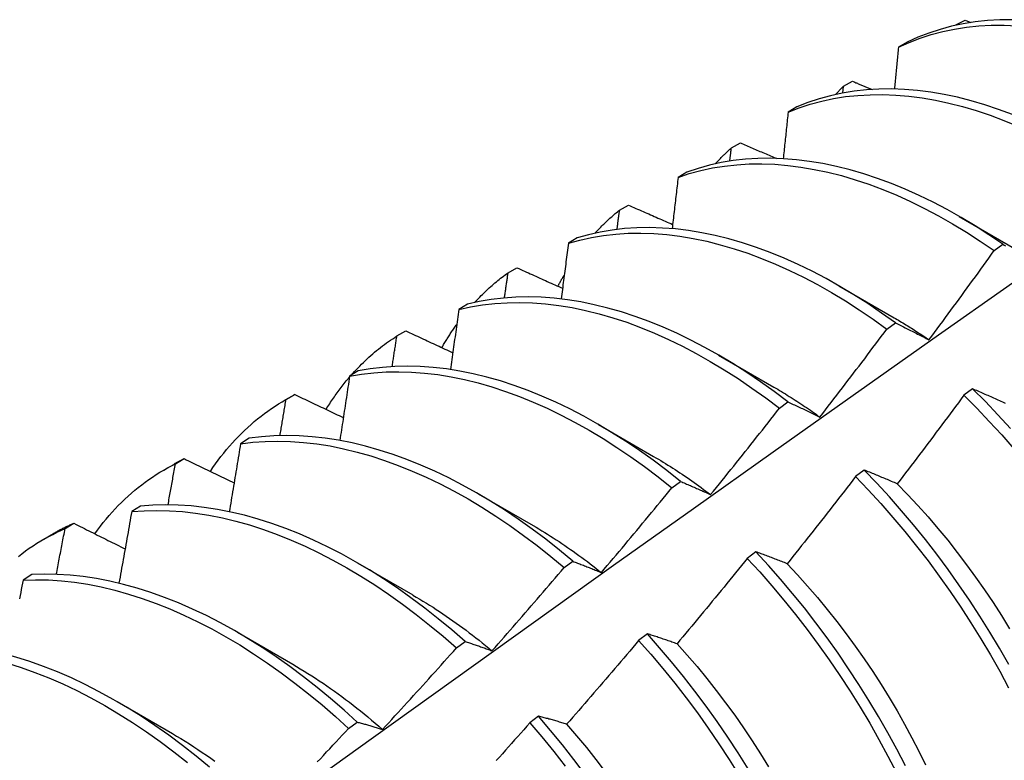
# Model space of a CAD drawing. Header units: inches. Extents: x 23 to 668, y 73 to 306.
# Tile 113 of 149: x 616.97 to 617.255, y 260.961 to 261.175. Entities that reach past the tile are written whole.
import ezdxf

# ---------------------------------------------------------------- set-up
doc = ezdxf.new("R2010")
doc.units = ezdxf.units.IN
doc.header["$MEASUREMENT"] = 0
doc.layers.add('Visible Edges(ANSI)', color=7, linetype='Continuous', lineweight=25)

msp = doc.modelspace()

# ---------------------------------------------------------------- linework, layer by layer
at = {"layer": 'Visible Edges(ANSI)'}
for p, q in [((617.24079, 261.17306), (617.24086, 261.17314)), ((617.24086, 261.17314), (617.24347, 261.17455)), ((617.24086, 261.17308), (617.24086, 261.17314)), ((617.24347, 261.17455), (617.24517, 261.17387)), ((617.22677, 261.16817), (617.22421, 261.16668)), ((617.20811, 261.15345), (617.20833, 261.15544)), ((617.20833, 261.15544), (617.21093, 261.15686)), ((617.19485, 261.14946), (617.1923, 261.14795)), ((617.17589, 261.1376), (617.17848, 261.13903)), ((617.16302, 261.1306), (617.16048, 261.12908)), ((617.14354, 261.11961), (617.14613, 261.12106)), ((617.2418, 261.11778), (617.25776, 261.10854)), ((617.13126, 261.11159), (617.12872, 261.11006)), ((617.2519, 261.10792), (617.25439, 261.10973)), ((617.11129, 261.10149), (617.11386, 261.10295)), ((617.207, 261.09774), (617.22296, 261.0885)), ((617.09958, 261.09242), (617.09704, 261.09088)), ((617.22085, 261.08518), (617.22333, 261.087)), ((617.07912, 261.08323), (617.08169, 261.08469)), ((617.1722, 261.0777), (617.18816, 261.06846)), ((617.06796, 261.07311), (617.06543, 261.07156)), ((617.24564, 261.06796), (617.24314, 261.06608)), ((617.04656, 261.06454), (617.04935, 261.06615)), ((617.04704, 261.06482), (617.0496, 261.06629)), ((617.0496, 261.06629), (617.04935, 261.06615)), ((617.18977, 261.06231), (617.19225, 261.06415)), ((617.1374, 261.05766), (617.15336, 261.04842)), ((617.0364, 261.05364), (617.03388, 261.05208)), ((617.01505, 261.04626), (617.0176, 261.04775)), ((617.01176, 261.0445), (617.01455, 261.04611)), ((617.21434, 261.04443), (617.21183, 261.04255)), ((617.15866, 261.03933), (617.16115, 261.04118)), ((617.1026, 261.03762), (617.11857, 261.02838)), ((617.00491, 261.03402), (617.0024, 261.03245)), ((616.98313, 261.02756), (616.98568, 261.02906)), ((616.97697, 261.02447), (616.97975, 261.02607)), ((617.18298, 261.02081), (617.18047, 261.01892)), ((617.12752, 261.01624), (617.13001, 261.01809)), ((617.0678, 261.01758), (617.08377, 261.00835)), ((616.97348, 261.01425), (616.97097, 261.01266)), ((617.03301, 260.99754), (617.04897, 260.98831)), ((617.15158, 260.9971), (617.14906, 260.9952)), ((617.09635, 260.99303), (617.09884, 260.99489)), ((616.99821, 260.9775), (617.01417, 260.96827)), ((617.12012, 260.97329), (617.1176, 260.97139)), ((617.06514, 260.96971), (617.06764, 260.97158))]:
    msp.add_line(p, q, dxfattribs=at)
at = {"layer": 'Visible Edges(ANSI)', "flags": 128}
for points in [[(617.25725, 261.17467), (617.25359, 261.17464), (617.24998, 261.17443), (617.24644, 261.17405), (617.24297, 261.1735), (617.23957, 261.17278), (617.23624, 261.17188), (617.233, 261.17081), (617.22984, 261.16958), (617.22677, 261.16817)], [(617.22421, 261.16668), (617.22729, 261.16807), (617.23045, 261.1693), (617.2337, 261.17035), (617.23703, 261.17124), (617.24044, 261.17195), (617.24392, 261.17248), (617.24747, 261.17285), (617.25108, 261.17304), (617.25475, 261.17306), (617.25847, 261.1729)], [(617.22421, 261.16668), (617.22416, 261.16618), (617.22411, 261.16567), (617.22407, 261.16517), (617.22402, 261.16467), (617.22397, 261.16417), (617.22392, 261.16367), (617.22388, 261.16317), (617.22383, 261.16266), (617.22378, 261.16216), (617.22373, 261.16166), (617.22369, 261.16116), (617.22364, 261.16065), (617.22359, 261.16015), (617.22354, 261.15965), (617.22349, 261.15915), (617.22344, 261.15864), (617.2234, 261.15814), (617.22335, 261.15764), (617.2233, 261.15713), (617.22325, 261.15663), (617.2232, 261.15613), (617.22315, 261.15562), (617.2231, 261.15512), (617.22305, 261.15461)], [(617.25719, 261.14725), (617.25319, 261.14875), (617.2492, 261.15008), (617.24524, 261.15124), (617.2413, 261.15223), (617.2374, 261.15306), (617.23354, 261.15371), (617.22972, 261.15419), (617.22595, 261.1545), (617.22223, 261.15463), (617.21857, 261.15459), (617.21497, 261.15437), (617.21143, 261.15399), (617.20796, 261.15342), (617.20457, 261.15269), (617.20125, 261.15178), (617.19801, 261.15071), (617.19485, 261.14946)], [(617.20599, 261.15302), (617.20608, 261.15312), (617.20618, 261.15323), (617.20627, 261.15333), (617.20637, 261.15343), (617.20647, 261.15354), (617.20656, 261.15364), (617.20666, 261.15374), (617.20676, 261.15384), (617.20685, 261.15394), (617.20695, 261.15405), (617.20705, 261.15415), (617.20714, 261.15425), (617.20724, 261.15435), (617.20734, 261.15445), (617.20744, 261.15455), (617.20754, 261.15465), (617.20763, 261.15475), (617.20773, 261.15485), (617.20783, 261.15495), (617.20793, 261.15505), (617.20803, 261.15514), (617.20813, 261.15524), (617.20823, 261.15534), (617.20833, 261.15544)], [(617.21093, 261.15686), (617.21116, 261.15676), (617.2114, 261.15666), (617.21164, 261.15656), (617.21188, 261.15646), (617.21212, 261.15637), (617.21235, 261.15627), (617.21259, 261.15617), (617.21283, 261.15607), (617.21307, 261.15597), (617.2133, 261.15587), (617.21354, 261.15578), (617.21378, 261.15568), (617.21402, 261.15558), (617.21426, 261.15548), (617.21449, 261.15538), (617.21473, 261.15528), (617.21497, 261.15518), (617.21521, 261.15509), (617.21545, 261.15499), (617.21569, 261.15489), (617.21592, 261.15479), (617.21616, 261.15469), (617.2164, 261.15459), (617.21664, 261.1545)], [(617.1923, 261.14795), (617.19547, 261.14919), (617.19871, 261.15025), (617.20204, 261.15115), (617.20544, 261.15187), (617.20891, 261.15242), (617.21246, 261.15279), (617.21606, 261.15299), (617.21973, 261.15302), (617.22345, 261.15288), (617.22723, 261.15256), (617.23105, 261.15206), (617.23491, 261.1514), (617.23881, 261.15056), (617.24275, 261.14955), (617.24671, 261.14838), (617.2507, 261.14704), (617.25471, 261.14553), (617.25874, 261.14386)], [(617.1923, 261.14795), (617.19225, 261.14739), (617.19219, 261.14683), (617.19213, 261.14627), (617.19207, 261.14571), (617.19201, 261.14515), (617.19195, 261.14459), (617.19189, 261.14403), (617.19183, 261.14347), (617.19177, 261.14291), (617.19171, 261.14235), (617.19165, 261.14178), (617.19159, 261.14122), (617.19153, 261.14066), (617.19147, 261.1401), (617.19141, 261.13954), (617.19135, 261.13897), (617.19129, 261.13841), (617.19123, 261.13785), (617.19117, 261.13729), (617.19111, 261.13672), (617.19105, 261.13616), (617.19099, 261.1356), (617.19093, 261.13504), (617.19087, 261.13447)], [(617.17119, 261.13298), (617.17138, 261.13318), (617.17157, 261.13339), (617.17175, 261.13359), (617.17194, 261.13379), (617.17214, 261.13399), (617.17233, 261.13419), (617.17252, 261.13439), (617.17271, 261.13458), (617.1729, 261.13478), (617.1731, 261.13497), (617.17329, 261.13517), (617.17349, 261.13536), (617.17368, 261.13555), (617.17388, 261.13574), (617.17408, 261.13593), (617.17428, 261.13612), (617.17448, 261.13631), (617.17468, 261.13649), (617.17488, 261.13668), (617.17508, 261.13687), (617.17528, 261.13705), (617.17548, 261.13723), (617.17568, 261.13741), (617.17589, 261.1376)], [(617.17543, 261.13377), (617.17544, 261.13393), (617.17546, 261.13409), (617.17548, 261.13425), (617.1755, 261.13441), (617.17552, 261.13457), (617.17554, 261.13473), (617.17556, 261.13489), (617.17558, 261.13505), (617.1756, 261.13521), (617.17562, 261.13537), (617.17564, 261.13553), (617.17566, 261.13568), (617.17568, 261.13584), (617.1757, 261.136), (617.17571, 261.13616), (617.17573, 261.13632), (617.17575, 261.13648), (617.17577, 261.13664), (617.17579, 261.1368), (617.17581, 261.13696), (617.17583, 261.13712), (617.17585, 261.13728), (617.17587, 261.13744), (617.17589, 261.1376)], [(617.17848, 261.13903), (617.17892, 261.13884), (617.17935, 261.13865), (617.17979, 261.13847), (617.18022, 261.13828), (617.18066, 261.13809), (617.1811, 261.13791), (617.18154, 261.13772), (617.18197, 261.13753), (617.18241, 261.13735), (617.18285, 261.13716), (617.18328, 261.13698), (617.18372, 261.13679), (617.18416, 261.1366), (617.1846, 261.13642), (617.18503, 261.13623), (617.18547, 261.13604), (617.18591, 261.13586), (617.18635, 261.13567), (617.18679, 261.13549), (617.18722, 261.1353), (617.18766, 261.13511), (617.1881, 261.13493), (617.18854, 261.13474), (617.18898, 261.13456)], [(617.16048, 261.12908), (617.16372, 261.13016), (617.16704, 261.13106), (617.17044, 261.13179), (617.17391, 261.13235), (617.17744, 261.13274), (617.18105, 261.13295), (617.18471, 261.13299), (617.18843, 261.13285), (617.1922, 261.13254), (617.19602, 261.13206), (617.19988, 261.1314), (617.20378, 261.13058), (617.20772, 261.12958), (617.21168, 261.12841), (617.21567, 261.12708), (617.21968, 261.12558), (617.2237, 261.12392), (617.22773, 261.1221), (617.23177, 261.12012), (617.23582, 261.11798), (617.23985, 261.11568), (617.24389, 261.11324), (617.2479, 261.11065), (617.2519, 261.10792)], [(617.25439, 261.10973), (617.25038, 261.11245), (617.24637, 261.11503), (617.24234, 261.11747), (617.2383, 261.11975), (617.23425, 261.12187), (617.23021, 261.12384), (617.22618, 261.12565), (617.22216, 261.1273), (617.21815, 261.12879), (617.21416, 261.13011), (617.2102, 261.13126), (617.20627, 261.13225), (617.20237, 261.13306), (617.19852, 261.1337), (617.1947, 261.13417), (617.19093, 261.13447), (617.18722, 261.13459), (617.18356, 261.13454), (617.17996, 261.13432), (617.17643, 261.13392), (617.17296, 261.13335), (617.16957, 261.1326), (617.16626, 261.13169), (617.16302, 261.1306)], [(617.16048, 261.12908), (617.16041, 261.12847), (617.16034, 261.12785), (617.16026, 261.12723), (617.16019, 261.12661), (617.16012, 261.126), (617.16005, 261.12538), (617.15998, 261.12476), (617.1599, 261.12414), (617.15983, 261.12353), (617.15976, 261.12291), (617.15969, 261.12229), (617.15961, 261.12167), (617.15954, 261.12105), (617.15947, 261.12044), (617.1594, 261.11982), (617.15932, 261.1192), (617.15925, 261.11858), (617.15918, 261.11796), (617.1591, 261.11734), (617.15903, 261.11672), (617.15895, 261.1161), (617.15888, 261.11548), (617.15881, 261.11486), (617.15873, 261.11424)], [(617.14613, 261.12106), (617.14665, 261.12082), (617.14718, 261.12059), (617.14771, 261.12036), (617.14824, 261.12012), (617.14877, 261.11989), (617.14931, 261.11966), (617.14984, 261.11942), (617.15037, 261.11919), (617.1509, 261.11896), (617.15143, 261.11872), (617.15196, 261.11849), (617.15249, 261.11826), (617.15302, 261.11803), (617.15355, 261.11779), (617.15409, 261.11756), (617.15462, 261.11733), (617.15515, 261.11709), (617.15568, 261.11686), (617.15621, 261.11663), (617.15675, 261.1164), (617.15728, 261.11616), (617.15781, 261.11593), (617.15835, 261.1157), (617.15888, 261.11547)], [(617.13639, 261.11294), (617.13667, 261.11325), (617.13695, 261.11355), (617.13724, 261.11385), (617.13752, 261.11414), (617.13781, 261.11444), (617.1381, 261.11473), (617.13839, 261.11502), (617.13868, 261.11531), (617.13897, 261.11559), (617.13926, 261.11588), (617.13956, 261.11616), (617.13986, 261.11644), (617.14016, 261.11671), (617.14046, 261.11699), (617.14076, 261.11726), (617.14106, 261.11753), (617.14137, 261.1178), (617.14167, 261.11807), (617.14198, 261.11833), (617.14229, 261.11859), (617.1426, 261.11885), (617.14291, 261.11911), (617.14323, 261.11936), (617.14354, 261.11961)], [(617.14281, 261.11403), (617.14284, 261.11427), (617.14287, 261.1145), (617.1429, 261.11473), (617.14293, 261.11496), (617.14296, 261.1152), (617.14299, 261.11543), (617.14302, 261.11566), (617.14305, 261.11589), (617.14308, 261.11613), (617.14311, 261.11636), (617.14314, 261.11659), (617.14318, 261.11682), (617.14321, 261.11706), (617.14324, 261.11729), (617.14327, 261.11752), (617.1433, 261.11775), (617.14333, 261.11799), (617.14336, 261.11822), (617.14339, 261.11845), (617.14342, 261.11868), (617.14345, 261.11892), (617.14348, 261.11915), (617.14351, 261.11938), (617.14354, 261.11961)], [(617.12872, 261.11006), (617.13204, 261.11097), (617.13543, 261.11172), (617.1389, 261.11228), (617.14243, 261.11268), (617.14603, 261.1129), (617.14969, 261.11295), (617.15341, 261.11282), (617.15718, 261.11252), (617.16099, 261.11205), (617.16485, 261.11141), (617.16875, 261.11059), (617.17268, 261.1096), (617.17665, 261.10845), (617.18063, 261.10713), (617.18464, 261.10564), (617.18866, 261.10398), (617.1927, 261.10217), (617.19674, 261.1002), (617.20078, 261.09807), (617.20482, 261.09579), (617.20885, 261.09335), (617.21287, 261.09077), (617.21687, 261.08804), (617.22085, 261.08518)], [(617.22333, 261.087), (617.21935, 261.08986), (617.21535, 261.09257), (617.21133, 261.09514), (617.2073, 261.09757), (617.20326, 261.09984), (617.19922, 261.10196), (617.19518, 261.10392), (617.19114, 261.10572), (617.18712, 261.10736), (617.18312, 261.10883), (617.17913, 261.11014), (617.17517, 261.11129), (617.17124, 261.11226), (617.16735, 261.11306), (617.16349, 261.1137), (617.15968, 261.11416), (617.15591, 261.11444), (617.1522, 261.11456), (617.14854, 261.11449), (617.14495, 261.11426), (617.14142, 261.11385), (617.13796, 261.11327), (617.13457, 261.11251), (617.13126, 261.11159)], [(617.12872, 261.11006), (617.12864, 261.10939), (617.12856, 261.10872), (617.12847, 261.10805), (617.12838, 261.10738), (617.1283, 261.1067), (617.12821, 261.10603), (617.12813, 261.10536), (617.12804, 261.10469), (617.12796, 261.10402), (617.12787, 261.10335), (617.12778, 261.10267), (617.1277, 261.102), (617.12761, 261.10133), (617.12752, 261.10066), (617.12743, 261.09998), (617.12735, 261.09931), (617.12726, 261.09864), (617.12717, 261.09797), (617.12708, 261.09729), (617.127, 261.09662), (617.12691, 261.09595), (617.12682, 261.09527), (617.12673, 261.0946), (617.12664, 261.09392)], [(617.25439, 261.10973), (617.2548, 261.10951), (617.25522, 261.1093)], [(617.23305, 261.0821), (617.23385, 261.08317), (617.23464, 261.08424), (617.23544, 261.08531), (617.23623, 261.08638), (617.23702, 261.08745), (617.23781, 261.08852), (617.2386, 261.08959), (617.23939, 261.09066), (617.24018, 261.09174), (617.24097, 261.09281), (617.24175, 261.09389), (617.24254, 261.09496), (617.24332, 261.09604), (617.24411, 261.09711), (617.24489, 261.09819), (617.24567, 261.09927), (617.24646, 261.10035), (617.24724, 261.10143), (617.24802, 261.10251), (617.2488, 261.10359), (617.24957, 261.10467), (617.25035, 261.10575), (617.25113, 261.10683), (617.2519, 261.10792)], [(617.10159, 261.0929), (617.10197, 261.09331), (617.10234, 261.0937), (617.10272, 261.0941), (617.1031, 261.09449), (617.10348, 261.09488), (617.10387, 261.09526), (617.10426, 261.09564), (617.10465, 261.09602), (617.10505, 261.09639), (617.10545, 261.09676), (617.10585, 261.09712), (617.10625, 261.09748), (617.10665, 261.09784), (617.10706, 261.09819), (617.10747, 261.09854), (617.10789, 261.09888), (617.1083, 261.09922), (617.10872, 261.09956), (617.10914, 261.09989), (617.10957, 261.10022), (617.10999, 261.10054), (617.11042, 261.10086), (617.11085, 261.10118), (617.11129, 261.10149)], [(617.11025, 261.09423), (617.11029, 261.09453), (617.11034, 261.09483), (617.11038, 261.09514), (617.11042, 261.09544), (617.11047, 261.09574), (617.11051, 261.09605), (617.11055, 261.09635), (617.1106, 261.09665), (617.11064, 261.09695), (617.11068, 261.09726), (617.11073, 261.09756), (617.11077, 261.09786), (617.11081, 261.09816), (617.11086, 261.09847), (617.1109, 261.09877), (617.11094, 261.09907), (617.11099, 261.09937), (617.11103, 261.09968), (617.11107, 261.09998), (617.11112, 261.10028), (617.11116, 261.10058), (617.1112, 261.10089), (617.11124, 261.10119), (617.11129, 261.10149)], [(617.11386, 261.10295), (617.11441, 261.1027), (617.11496, 261.10245), (617.11551, 261.1022), (617.11605, 261.10195), (617.1166, 261.10171), (617.11715, 261.10146), (617.1177, 261.10121), (617.11825, 261.10096), (617.1188, 261.10071), (617.11934, 261.10047), (617.11989, 261.10022), (617.12044, 261.09997), (617.12099, 261.09972), (617.12154, 261.09948), (617.12209, 261.09923), (617.12264, 261.09898), (617.12319, 261.09873), (617.12374, 261.09848), (617.12429, 261.09824), (617.12484, 261.09799), (617.12539, 261.09774), (617.12594, 261.0975), (617.1265, 261.09725), (617.12705, 261.097)], [(617.12571, 261.0976), (617.12578, 261.09774), (617.12585, 261.09789), (617.12593, 261.09803), (617.126, 261.09817), (617.12608, 261.09831), (617.12616, 261.09845), (617.12623, 261.09859), (617.12631, 261.09873), (617.12638, 261.09887), (617.12646, 261.09901), (617.12654, 261.09915), (617.12662, 261.09929), (617.12669, 261.09943), (617.12677, 261.09956), (617.12685, 261.0997), (617.12693, 261.09984), (617.127, 261.09998), (617.12708, 261.10012), (617.12716, 261.10025), (617.12724, 261.10039), (617.12732, 261.10053), (617.1274, 261.10066), (617.12748, 261.1008), (617.12756, 261.10094)], [(616.81612, 260.78166), (616.83954, 260.79873), (616.86293, 260.81577), (616.8863, 260.83277), (616.90963, 260.84973), (616.93294, 260.86665), (616.95623, 260.88352), (616.97949, 260.90036), (617.00273, 260.91715), (617.02594, 260.9339), (617.04914, 260.9506), (617.07232, 260.96725), (617.09548, 260.98385), (617.11863, 261.00041), (617.14176, 261.01691), (617.16488, 261.03336), (617.18798, 261.04975), (617.21108, 261.0661), (617.23416, 261.08238), (617.25724, 261.09861)], [(617.09704, 261.09088), (617.10043, 261.09164), (617.10389, 261.09222), (617.10742, 261.09262), (617.11102, 261.09285), (617.11468, 261.09291), (617.11839, 261.0928), (617.12215, 261.09251), (617.12597, 261.09205), (617.12982, 261.09141), (617.13372, 261.0906), (617.13765, 261.08963), (617.14161, 261.08848), (617.1456, 261.08717), (617.1496, 261.08569), (617.15362, 261.08405), (617.15766, 261.08224), (617.1617, 261.08028), (617.16574, 261.07816), (617.16978, 261.07589), (617.17381, 261.07346), (617.17783, 261.07089), (617.18183, 261.06817), (617.18581, 261.06531), (617.18977, 261.06231)], [(617.19225, 261.06415), (617.1883, 261.06713), (617.18432, 261.06998), (617.18031, 261.07269), (617.17629, 261.07525), (617.17226, 261.07767), (617.16822, 261.07993), (617.16418, 261.08204), (617.16014, 261.08399), (617.15611, 261.08578), (617.15208, 261.08741), (617.14808, 261.08888), (617.1441, 261.09018), (617.14014, 261.09131), (617.13621, 261.09227), (617.13232, 261.09307), (617.12846, 261.09369), (617.12465, 261.09414), (617.12089, 261.09441), (617.11718, 261.09452), (617.11353, 261.09445), (617.10994, 261.0942), (617.10641, 261.09378), (617.10296, 261.09319), (617.09958, 261.09242)], [(617.09704, 261.09088), (617.09694, 261.09016), (617.09684, 261.08944), (617.09674, 261.08872), (617.09664, 261.088), (617.09654, 261.08727), (617.09644, 261.08655), (617.09634, 261.08583), (617.09624, 261.0851), (617.09614, 261.08438), (617.09604, 261.08366), (617.09594, 261.08293), (617.09583, 261.08221), (617.09573, 261.08149), (617.09563, 261.08076), (617.09553, 261.08004), (617.09543, 261.07931), (617.09532, 261.07859), (617.09522, 261.07786), (617.09512, 261.07714), (617.09501, 261.07642), (617.09491, 261.07569), (617.09481, 261.07497), (617.0947, 261.07424), (617.0946, 261.07351)], [(617.09215, 261.07984), (617.09232, 261.08013), (617.09248, 261.08043), (617.09265, 261.08072), (617.09282, 261.08101), (617.093, 261.0813), (617.09317, 261.08158), (617.09334, 261.08187), (617.09352, 261.08216), (617.09369, 261.08244), (617.09387, 261.08272), (617.09405, 261.08301), (617.09422, 261.08329), (617.0944, 261.08357), (617.09458, 261.08385), (617.09477, 261.08412), (617.09495, 261.0844), (617.09513, 261.08467), (617.09532, 261.08495), (617.0955, 261.08522), (617.09569, 261.08549), (617.09588, 261.08576), (617.09606, 261.08603), (617.09625, 261.0863), (617.09644, 261.08656)], [(617.22296, 261.08851), (617.22339, 261.08826), (617.22381, 261.08802), (617.22423, 261.08777), (617.22465, 261.08752), (617.22507, 261.08726), (617.22549, 261.08701), (617.22592, 261.08675), (617.22634, 261.08649), (617.22676, 261.08623), (617.22718, 261.08597), (617.2276, 261.0857), (617.22802, 261.08544), (617.22844, 261.08517), (617.22886, 261.0849), (617.22928, 261.08463), (617.2297, 261.08435), (617.23012, 261.08408), (617.23054, 261.0838), (617.23096, 261.08352), (617.23138, 261.08324), (617.2318, 261.08296), (617.23222, 261.08268), (617.23264, 261.08239), (617.23305, 261.0821)], [(617.22333, 261.087), (617.22373, 261.0868), (617.22413, 261.08661), (617.22452, 261.08641), (617.22492, 261.08622), (617.22532, 261.08602), (617.22572, 261.08582), (617.22612, 261.08562), (617.22652, 261.08542), (617.22693, 261.08522), (617.22733, 261.08502), (617.22773, 261.08482), (617.22814, 261.08461), (617.22854, 261.08441), (617.22895, 261.0842), (617.22936, 261.084), (617.22977, 261.08379), (617.23017, 261.08358), (617.23058, 261.08337), (617.23099, 261.08316), (617.2314, 261.08295), (617.23182, 261.08274), (617.23223, 261.08253), (617.23264, 261.08232), (617.23305, 261.0821)], [(617.08169, 261.08469), (617.08226, 261.08443), (617.08282, 261.08417), (617.08339, 261.0839), (617.08395, 261.08364), (617.08452, 261.08338), (617.08508, 261.08312), (617.08565, 261.08285), (617.08621, 261.08259), (617.08678, 261.08233), (617.08735, 261.08206), (617.08791, 261.0818), (617.08848, 261.08154), (617.08905, 261.08128), (617.08961, 261.08101), (617.09018, 261.08075), (617.09075, 261.08049), (617.09131, 261.08023), (617.09188, 261.07996), (617.09245, 261.0797), (617.09302, 261.07944), (617.09359, 261.07918), (617.09416, 261.07891), (617.09473, 261.07865), (617.09529, 261.07839)], [(617.20148, 261.05978), (617.2023, 261.06083), (617.20311, 261.06188), (617.20393, 261.06293), (617.20474, 261.06398), (617.20556, 261.06504), (617.20637, 261.06609), (617.20718, 261.06714), (617.20799, 261.0682), (617.2088, 261.06925), (617.20961, 261.07031), (617.21042, 261.07137), (617.21122, 261.07243), (617.21203, 261.07349), (617.21284, 261.07454), (617.21364, 261.0756), (617.21445, 261.07666), (617.21525, 261.07773), (617.21605, 261.07879), (617.21685, 261.07985), (617.21765, 261.08091), (617.21845, 261.08198), (617.21925, 261.08304), (617.22005, 261.08411), (617.22085, 261.08518)], [(617.06585, 261.07182), (617.06635, 261.07238), (617.06685, 261.07293), (617.06736, 261.07347), (617.06787, 261.07401), (617.06838, 261.07453), (617.06891, 261.07506), (617.06943, 261.07557), (617.06996, 261.07608), (617.0705, 261.07658), (617.07104, 261.07708), (617.07159, 261.07756), (617.07214, 261.07804), (617.07269, 261.07851), (617.07326, 261.07898), (617.07382, 261.07944), (617.07439, 261.07989), (617.07497, 261.08033), (617.07555, 261.08077), (617.07613, 261.0812), (617.07672, 261.08162), (617.07731, 261.08203), (617.07791, 261.08244), (617.07851, 261.08283), (617.07912, 261.08323)], [(617.07775, 261.07436), (617.07781, 261.07473), (617.07787, 261.0751), (617.07792, 261.07547), (617.07798, 261.07584), (617.07804, 261.07621), (617.0781, 261.07658), (617.07815, 261.07695), (617.07821, 261.07732), (617.07827, 261.07769), (617.07833, 261.07806), (617.07838, 261.07842), (617.07844, 261.07879), (617.0785, 261.07916), (617.07855, 261.07953), (617.07861, 261.0799), (617.07867, 261.08027), (617.07872, 261.08064), (617.07878, 261.08101), (617.07884, 261.08138), (617.07889, 261.08175), (617.07895, 261.08212), (617.07901, 261.08249), (617.07906, 261.08286), (617.07912, 261.08323)], [(617.06543, 261.07156), (617.06889, 261.07215), (617.07241, 261.07256), (617.07601, 261.07281), (617.07966, 261.07287), (617.08337, 261.07277), (617.08713, 261.07249), (617.09094, 261.07204), (617.0948, 261.07141), (617.09869, 261.07062), (617.10262, 261.06965), (617.10658, 261.06852), (617.11056, 261.06721), (617.11457, 261.06574), (617.11859, 261.06411), (617.12262, 261.06232), (617.12666, 261.06036), (617.1307, 261.05825), (617.13474, 261.05599), (617.13877, 261.05357), (617.14279, 261.051), (617.1468, 261.0483), (617.15078, 261.04544), (617.15473, 261.04246), (617.15866, 261.03933)], [(617.16115, 261.04118), (617.15722, 261.04429), (617.15326, 261.04727), (617.14928, 261.05011), (617.14527, 261.05281), (617.14125, 261.05536), (617.13722, 261.05776), (617.13318, 261.06002), (617.12914, 261.06212), (617.1251, 261.06406), (617.12107, 261.06584), (617.11705, 261.06746), (617.11304, 261.06892), (617.10906, 261.07021), (617.10511, 261.07133), (617.10118, 261.07229), (617.09729, 261.07307), (617.09344, 261.07368), (617.08963, 261.07412), (617.08587, 261.07439), (617.08217, 261.07448), (617.07852, 261.0744), (617.07493, 261.07414), (617.07141, 261.07371), (617.06796, 261.07311)], [(617.05864, 261.06199), (617.0589, 261.06241), (617.05916, 261.06282), (617.05942, 261.06323), (617.05968, 261.06364), (617.05995, 261.06405), (617.06021, 261.06445), (617.06048, 261.06486), (617.06075, 261.06525), (617.06103, 261.06565), (617.0613, 261.06604), (617.06158, 261.06644), (617.06186, 261.06682), (617.06215, 261.06721), (617.06243, 261.06759), (617.06272, 261.06798), (617.063, 261.06835), (617.0633, 261.06873), (617.06359, 261.0691), (617.06388, 261.06947), (617.06418, 261.06984), (617.06448, 261.07021), (617.06478, 261.07057), (617.06508, 261.07093), (617.06539, 261.07128)], [(617.06543, 261.07156), (617.06531, 261.07079), (617.0652, 261.07002), (617.06508, 261.06924), (617.06497, 261.06847), (617.06485, 261.0677), (617.06473, 261.06693), (617.06462, 261.06616), (617.0645, 261.06539), (617.06438, 261.06461), (617.06426, 261.06384), (617.06415, 261.06307), (617.06403, 261.0623), (617.06391, 261.06152), (617.06379, 261.06075), (617.06367, 261.05998), (617.06355, 261.0592), (617.06344, 261.05843), (617.06332, 261.05766), (617.0632, 261.05688), (617.06308, 261.05611), (617.06296, 261.05533), (617.06284, 261.05456), (617.06272, 261.05379), (617.06259, 261.05301)], [(617.18816, 261.06846), (617.18872, 261.06813), (617.18928, 261.06781), (617.18984, 261.06748), (617.1904, 261.06714), (617.19095, 261.0668), (617.19151, 261.06646), (617.19207, 261.06612), (617.19262, 261.06577), (617.19318, 261.06542), (617.19374, 261.06507), (617.19429, 261.06471), (617.19485, 261.06435), (617.1954, 261.06398), (617.19596, 261.06362), (617.19651, 261.06325), (617.19707, 261.06287), (617.19762, 261.0625), (617.19817, 261.06212), (617.19873, 261.06174), (617.19928, 261.06135), (617.19983, 261.06096), (617.20038, 261.06057), (617.20093, 261.06018), (617.20148, 261.05978)], [(617.25522, 261.06368), (617.2548, 261.06388), (617.25437, 261.06407), (617.25395, 261.06427), (617.25352, 261.06446), (617.2531, 261.06465), (617.25268, 261.06484), (617.25226, 261.06503), (617.25184, 261.06522), (617.25142, 261.06541), (617.251, 261.06559), (617.25058, 261.06578), (617.25017, 261.06597), (617.24975, 261.06615), (617.24934, 261.06634), (617.24892, 261.06652), (617.24851, 261.0667), (617.2481, 261.06688), (617.24768, 261.06707), (617.24727, 261.06725), (617.24686, 261.06743), (617.24645, 261.0676), (617.24605, 261.06778), (617.24564, 261.06796)], [(617.25661, 261.05651), (617.25301, 261.06043), (617.24935, 261.06425), (617.24564, 261.06796)], [(617.02517, 261.04405), (617.02591, 261.04515), (617.02667, 261.04623), (617.02744, 261.04729), (617.02822, 261.04833), (617.02902, 261.04936), (617.02984, 261.05036), (617.03067, 261.05134), (617.03152, 261.0523), (617.03238, 261.05324), (617.03326, 261.05416), (617.03415, 261.05506), (617.03506, 261.05594), (617.03598, 261.0568), (617.03692, 261.05763), (617.03787, 261.05845), (617.03883, 261.05924), (617.03981, 261.06002), (617.0408, 261.06077), (617.04181, 261.0615), (617.04283, 261.06221), (617.04386, 261.06289), (617.04491, 261.06356), (617.04597, 261.0642), (617.04704, 261.06482)], [(617.04531, 261.05442), (617.04538, 261.05485), (617.04546, 261.05528), (617.04553, 261.05572), (617.0456, 261.05615), (617.04567, 261.05658), (617.04575, 261.05702), (617.04582, 261.05745), (617.04589, 261.05788), (617.04597, 261.05832), (617.04604, 261.05875), (617.04611, 261.05919), (617.04618, 261.05962), (617.04625, 261.06005), (617.04633, 261.06049), (617.0464, 261.06092), (617.04647, 261.06135), (617.04654, 261.06179), (617.04661, 261.06222), (617.04668, 261.06265), (617.04676, 261.06308), (617.04683, 261.06352), (617.0469, 261.06395), (617.04697, 261.06438), (617.04704, 261.06482)], [(617.0496, 261.06629), (617.05019, 261.06602), (617.05077, 261.06574), (617.05135, 261.06546), (617.05193, 261.06518), (617.05251, 261.06491), (617.0531, 261.06463), (617.05368, 261.06435), (617.05426, 261.06407), (617.05485, 261.06379), (617.05543, 261.06352), (617.05601, 261.06324), (617.0566, 261.06296), (617.05718, 261.06268), (617.05776, 261.06241), (617.05835, 261.06213), (617.05893, 261.06185), (617.05952, 261.06157), (617.0601, 261.0613), (617.06069, 261.06102), (617.06128, 261.06074), (617.06186, 261.06046), (617.06245, 261.06019), (617.06303, 261.05991), (617.06362, 261.05963)], [(617.19225, 261.06415), (617.19263, 261.06397), (617.19301, 261.0638), (617.19338, 261.06363), (617.19376, 261.06345), (617.19414, 261.06328), (617.19452, 261.0631), (617.1949, 261.06293), (617.19528, 261.06275), (617.19566, 261.06257), (617.19605, 261.06239), (617.19643, 261.06221), (617.19681, 261.06203), (617.1972, 261.06184), (617.19759, 261.06166), (617.19797, 261.06148), (617.19836, 261.06129), (617.19875, 261.06111), (617.19913, 261.06092), (617.19952, 261.06073), (617.19991, 261.06054), (617.2003, 261.06035), (617.2007, 261.06016), (617.20109, 261.05997), (617.20148, 261.05978)], [(617.24314, 261.06608), (617.24234, 261.06501), (617.24155, 261.06393), (617.24075, 261.06286), (617.23996, 261.06179), (617.23916, 261.06072), (617.23836, 261.05964), (617.23756, 261.05857), (617.23676, 261.0575), (617.23596, 261.05644), (617.23516, 261.05537), (617.23436, 261.0543), (617.23356, 261.05323), (617.23275, 261.05217), (617.23195, 261.0511), (617.23114, 261.05003), (617.23034, 261.04897), (617.22953, 261.04791), (617.22872, 261.04684), (617.22791, 261.04578), (617.2271, 261.04472), (617.22629, 261.04366), (617.22548, 261.0426), (617.22467, 261.04154), (617.22386, 261.04048)], [(617.24314, 261.06608), (617.24685, 261.06236), (617.2505, 261.05854), (617.2541, 261.05461), (617.25762, 261.05058)], [(617.16989, 261.03735), (617.17073, 261.03838), (617.17156, 261.03941), (617.1724, 261.04045), (617.17323, 261.04148), (617.17407, 261.04251), (617.1749, 261.04355), (617.17574, 261.04459), (617.17657, 261.04562), (617.1774, 261.04666), (617.17823, 261.0477), (617.17906, 261.04874), (617.17989, 261.04978), (617.18072, 261.05082), (617.18154, 261.05186), (617.18237, 261.0529), (617.18319, 261.05395), (617.18402, 261.05499), (617.18484, 261.05603), (617.18567, 261.05708), (617.18649, 261.05812), (617.18731, 261.05917), (617.18813, 261.06022), (617.18895, 261.06126), (617.18977, 261.06231)], [(617.03388, 261.05208), (617.0374, 261.0525), (617.04099, 261.05276), (617.04464, 261.05284), (617.04835, 261.05274), (617.05211, 261.05247), (617.05592, 261.05203), (617.05977, 261.05142), (617.06366, 261.05063), (617.06759, 261.04967), (617.07154, 261.04855), (617.07553, 261.04726), (617.07953, 261.0458), (617.08355, 261.04417), (617.08758, 261.04239), (617.09162, 261.04044), (617.09566, 261.03834), (617.0997, 261.03609), (617.10374, 261.03368), (617.10776, 261.03112), (617.11176, 261.02842), (617.11574, 261.02558), (617.1197, 261.0226), (617.12363, 261.01948), (617.12752, 261.01624)], [(617.13001, 261.01809), (617.12612, 261.02132), (617.12219, 261.02443), (617.11823, 261.0274), (617.11424, 261.03023), (617.11024, 261.03292), (617.10622, 261.03547), (617.10218, 261.03786), (617.09814, 261.04011), (617.0941, 261.0422), (617.09006, 261.04413), (617.08603, 261.0459), (617.08201, 261.04752), (617.07801, 261.04896), (617.07403, 261.05024), (617.07007, 261.05136), (617.06615, 261.0523), (617.06226, 261.05307), (617.05841, 261.05367), (617.05461, 261.0541), (617.05085, 261.05436), (617.04715, 261.05444), (617.0435, 261.05435), (617.03992, 261.05408), (617.0364, 261.05364)], [(617.03388, 261.05208), (617.03375, 261.05126), (617.03362, 261.05044), (617.03348, 261.04962), (617.03335, 261.04881), (617.03322, 261.04799), (617.03308, 261.04717), (617.03295, 261.04635), (617.03281, 261.04553), (617.03268, 261.04471), (617.03255, 261.0439), (617.03241, 261.04308), (617.03227, 261.04226), (617.03214, 261.04144), (617.032, 261.04062), (617.03187, 261.0398), (617.03173, 261.03898), (617.03159, 261.03816), (617.03146, 261.03734), (617.03132, 261.03652), (617.03118, 261.0357), (617.03104, 261.03488), (617.03091, 261.03406), (617.03077, 261.03324), (617.03063, 261.03242)], [(617.0176, 261.04775), (617.01747, 261.04769), (617.01734, 261.04762), (617.01722, 261.04755), (617.01709, 261.04749), (617.01696, 261.04742), (617.01683, 261.04736), (617.0167, 261.04729), (617.01657, 261.04722), (617.01645, 261.04715), (617.01632, 261.04709), (617.01619, 261.04702), (617.01606, 261.04695), (617.01594, 261.04688), (617.01581, 261.04681), (617.01568, 261.04674), (617.01556, 261.04667), (617.01543, 261.0466), (617.0153, 261.04653), (617.01518, 261.04646), (617.01505, 261.04639), (617.01492, 261.04632), (617.0148, 261.04625), (617.01467, 261.04618), (617.01455, 261.04611)], [(617.0176, 261.04775), (617.0182, 261.04746), (617.0188, 261.04716), (617.0194, 261.04687), (617.02, 261.04658), (617.02059, 261.04629), (617.02119, 261.04599), (617.02179, 261.0457), (617.02239, 261.04541), (617.02299, 261.04512), (617.02359, 261.04482), (617.02419, 261.04453), (617.02479, 261.04424), (617.02539, 261.04394), (617.026, 261.04365), (617.0266, 261.04336), (617.0272, 261.04307), (617.0278, 261.04277), (617.0284, 261.04248), (617.02901, 261.04219), (617.02961, 261.0419), (617.03021, 261.0416), (617.03081, 261.04131), (617.03142, 261.04102), (617.03202, 261.04073)], [(617.15338, 261.0484), (617.15407, 261.048), (617.15476, 261.04759), (617.15546, 261.04718), (617.15615, 261.04676), (617.15684, 261.04634), (617.15754, 261.04591), (617.15823, 261.04548), (617.15892, 261.04504), (617.15961, 261.04459), (617.1603, 261.04415), (617.16099, 261.04369), (617.16168, 261.04323), (617.16237, 261.04277), (617.16306, 261.0423), (617.16374, 261.04183), (617.16443, 261.04135), (617.16512, 261.04086), (617.1658, 261.04038), (617.16648, 261.03988), (617.16717, 261.03939), (617.16785, 261.03888), (617.16853, 261.03838), (617.16921, 261.03786), (617.16989, 261.03735)], [(616.99175, 261.02602), (616.99254, 261.02712), (616.99334, 261.02819), (616.99417, 261.02925), (616.99501, 261.03028), (616.99587, 261.03129), (616.99674, 261.03228), (616.99763, 261.03325), (616.99853, 261.0342), (616.99945, 261.03512), (617.00039, 261.03602), (617.00134, 261.0369), (617.00231, 261.03776), (617.00329, 261.0386), (617.00429, 261.03941), (617.0053, 261.0402), (617.00632, 261.04097), (617.00737, 261.04171), (617.00842, 261.04243), (617.00949, 261.04313), (617.01057, 261.0438), (617.01167, 261.04445), (617.01278, 261.04508), (617.01391, 261.04568), (617.01505, 261.04626)], [(617.01293, 261.0344), (617.01302, 261.03489), (617.0131, 261.03539), (617.01319, 261.03588), (617.01328, 261.03638), (617.01337, 261.03687), (617.01346, 261.03737), (617.01355, 261.03786), (617.01364, 261.03836), (617.01373, 261.03885), (617.01382, 261.03934), (617.01391, 261.03984), (617.01399, 261.04033), (617.01408, 261.04083), (617.01417, 261.04132), (617.01426, 261.04182), (617.01435, 261.04231), (617.01443, 261.0428), (617.01452, 261.0433), (617.01461, 261.04379), (617.0147, 261.04429), (617.01478, 261.04478), (617.01487, 261.04527), (617.01496, 261.04577), (617.01505, 261.04626)], [(617.22386, 261.04048), (617.22345, 261.04066), (617.22305, 261.04083), (617.22264, 261.041), (617.22224, 261.04117), (617.22184, 261.04134), (617.22144, 261.04151), (617.22103, 261.04168), (617.22063, 261.04185), (617.22023, 261.04202), (617.21984, 261.04219), (617.21944, 261.04235), (617.21904, 261.04252), (617.21864, 261.04268), (617.21825, 261.04284), (617.21785, 261.04301), (617.21746, 261.04317), (617.21707, 261.04333), (617.21667, 261.04349), (617.21628, 261.04365), (617.21589, 261.04381), (617.2155, 261.04397), (617.21511, 261.04412), (617.21472, 261.04428), (617.21434, 261.04443)], [(617.25611, 260.98823), (617.25342, 260.99294), (617.25064, 260.99761), (617.24776, 261.00223), (617.24478, 261.0068), (617.24172, 261.0113), (617.23856, 261.01573), (617.23532, 261.0201), (617.232, 261.02438), (617.22861, 261.02858), (617.22514, 261.03269), (617.2216, 261.03671), (617.218, 261.04062), (617.21434, 261.04443)], [(617.16115, 261.04118), (617.16151, 261.04103), (617.16186, 261.04088), (617.16222, 261.04073), (617.16258, 261.04057), (617.16294, 261.04042), (617.1633, 261.04027), (617.16366, 261.04011), (617.16402, 261.03996), (617.16438, 261.0398), (617.16474, 261.03964), (617.1651, 261.03949), (617.16547, 261.03933), (617.16583, 261.03917), (617.1662, 261.03901), (617.16656, 261.03885), (617.16693, 261.03868), (617.1673, 261.03852), (617.16766, 261.03835), (617.16803, 261.03819), (617.1684, 261.03802), (617.16877, 261.03786), (617.16914, 261.03769), (617.16952, 261.03752), (617.16989, 261.03735)], [(617.21183, 261.04255), (617.21101, 261.04149), (617.2102, 261.04044), (617.20938, 261.03938), (617.20856, 261.03833), (617.20774, 261.03727), (617.20692, 261.03622), (617.2061, 261.03517), (617.20528, 261.03412), (617.20446, 261.03307), (617.20364, 261.03202), (617.20281, 261.03097), (617.20199, 261.02992), (617.20116, 261.02887), (617.20034, 261.02782), (617.19951, 261.02678), (617.19868, 261.02573), (617.19785, 261.02469), (617.19702, 261.02364), (617.19619, 261.0226), (617.19536, 261.02155), (617.19453, 261.02051), (617.1937, 261.01947), (617.19286, 261.01843), (617.19203, 261.01739)], [(617.21183, 261.04255), (617.21549, 261.03873), (617.21909, 261.0348), (617.22262, 261.03078), (617.22608, 261.02666), (617.22947, 261.02246), (617.23279, 261.01817), (617.23602, 261.0138), (617.23917, 261.00936), (617.24223, 261.00485), (617.2452, 261.00028), (617.24807, 260.99566), (617.25085, 260.99099), (617.25352, 260.98627), (617.25609, 260.98151)], [(617.13827, 261.01482), (617.13913, 261.01583), (617.13999, 261.01684), (617.14085, 261.01786), (617.1417, 261.01887), (617.14256, 261.01989), (617.14341, 261.02091), (617.14427, 261.02192), (617.14512, 261.02294), (617.14597, 261.02396), (617.14683, 261.02498), (617.14768, 261.026), (617.14853, 261.02702), (617.14937, 261.02804), (617.15022, 261.02907), (617.15107, 261.03009), (617.15192, 261.03111), (617.15276, 261.03214), (617.15361, 261.03316), (617.15445, 261.03419), (617.1553, 261.03522), (617.15614, 261.03624), (617.15698, 261.03727), (617.15782, 261.0383), (617.15866, 261.03933)], [(617.22386, 261.04048), (617.22688, 261.03737), (617.22986, 261.03418), (617.23278, 261.0309), (617.23565, 261.02756), (617.23847, 261.02414), (617.24122, 261.02065), (617.24392, 261.0171), (617.24655, 261.0135), (617.24911, 261.00984), (617.2516, 261.00613), (617.25402, 261.00238), (617.25637, 260.99858)], [(617.0024, 261.03245), (617.00224, 261.03158), (617.00209, 261.03072), (617.00194, 261.02986), (617.00179, 261.029), (617.00164, 261.02813), (617.00149, 261.02727), (617.00134, 261.02641), (617.00118, 261.02555), (617.00103, 261.02468), (617.00088, 261.02382), (617.00072, 261.02296), (617.00057, 261.02209), (617.00042, 261.02123), (617.00026, 261.02037), (617.00011, 261.0195), (616.99995, 261.01864), (616.9998, 261.01778), (616.99964, 261.01691), (616.99949, 261.01605), (616.99933, 261.01518), (616.99917, 261.01432), (616.99902, 261.01345), (616.99886, 261.01259), (616.9987, 261.01172)], [(617.0024, 261.03245), (617.00598, 261.03271), (617.00963, 261.0328), (617.01333, 261.03271), (617.01709, 261.03245), (617.02089, 261.03202), (617.02474, 261.03142), (617.02863, 261.03064), (617.03255, 261.0297), (617.03651, 261.02858), (617.04049, 261.0273), (617.04449, 261.02585), (617.04851, 261.02423), (617.05254, 261.02246), (617.05658, 261.02052), (617.06062, 261.01843), (617.06466, 261.01618), (617.0687, 261.01379), (617.07272, 261.01124), (617.07673, 261.00855), (617.08071, 261.00571), (617.08467, 261.00274), (617.0886, 260.99963), (617.09249, 260.99639), (617.09635, 260.99303)], [(617.09884, 260.99489), (617.09499, 260.99825), (617.09109, 261.00147), (617.08716, 261.00457), (617.08319, 261.00753), (617.07921, 261.01036), (617.0752, 261.01304), (617.07118, 261.01557), (617.06714, 261.01796), (617.0631, 261.0202), (617.05906, 261.02228), (617.05502, 261.0242), (617.05099, 261.02597), (617.04697, 261.02757), (617.04297, 261.029), (617.03899, 261.03027), (617.03504, 261.03138), (617.03112, 261.03231), (617.02723, 261.03307), (617.02339, 261.03366), (617.01958, 261.03408), (617.01583, 261.03433), (617.01213, 261.0344), (617.00849, 261.0343), (617.00491, 261.03402)], [(616.96961, 261.01947), (616.97066, 261.02028), (616.97172, 261.02107), (616.97279, 261.02183), (616.97388, 261.02256), (616.97499, 261.02328), (616.97611, 261.02396), (616.97724, 261.02463), (616.97839, 261.02526), (616.97956, 261.02587), (616.98073, 261.02646), (616.98193, 261.02702), (616.98313, 261.02756)], [(616.98568, 261.02906), (616.98543, 261.02895), (616.98517, 261.02883), (616.98492, 261.02872), (616.98467, 261.0286), (616.98442, 261.02849), (616.98417, 261.02837), (616.98391, 261.02825), (616.98366, 261.02813), (616.98342, 261.02801), (616.98317, 261.02789), (616.98292, 261.02777), (616.98267, 261.02764), (616.98242, 261.02752), (616.98218, 261.02739), (616.98193, 261.02727), (616.98169, 261.02714), (616.98144, 261.02701), (616.9812, 261.02688), (616.98096, 261.02674), (616.98071, 261.02661), (616.98047, 261.02648), (616.98023, 261.02634), (616.97999, 261.02621), (616.97975, 261.02607)], [(616.98059, 261.01431), (616.9807, 261.01486), (616.98081, 261.01541), (616.98092, 261.01596), (616.98102, 261.01652), (616.98113, 261.01707), (616.98124, 261.01762), (616.98134, 261.01817), (616.98145, 261.01873), (616.98156, 261.01928), (616.98166, 261.01983), (616.98177, 261.02038), (616.98187, 261.02094), (616.98198, 261.02149), (616.98208, 261.02204), (616.98219, 261.02259), (616.98229, 261.02314), (616.9824, 261.02369), (616.9825, 261.02425), (616.98261, 261.0248), (616.98271, 261.02535), (616.98282, 261.0259), (616.98292, 261.02645), (616.98303, 261.027), (616.98313, 261.02756)], [(616.98568, 261.02906), (616.9863, 261.02875), (616.98691, 261.02844), (616.98752, 261.02813), (616.98814, 261.02783), (616.98875, 261.02752), (616.98937, 261.02721), (616.98998, 261.0269), (616.9906, 261.0266), (616.99122, 261.02629), (616.99183, 261.02598), (616.99245, 261.02567), (616.99307, 261.02536), (616.99369, 261.02506), (616.9943, 261.02475), (616.99492, 261.02444), (616.99554, 261.02413), (616.99616, 261.02383), (616.99678, 261.02352), (616.9974, 261.02321), (616.99801, 261.0229), (616.99863, 261.0226), (616.99925, 261.02229), (616.99987, 261.02198), (617.00049, 261.02167)], [(617.11856, 261.02841), (617.11939, 261.02792), (617.12022, 261.02743), (617.12105, 261.02693), (617.12188, 261.02642), (617.12271, 261.0259), (617.12354, 261.02538), (617.12437, 261.02485), (617.12519, 261.02432), (617.12602, 261.02378), (617.12684, 261.02323), (617.12767, 261.02267), (617.12849, 261.0221), (617.12931, 261.02153), (617.13013, 261.02096), (617.13095, 261.02037), (617.13177, 261.01978), (617.13259, 261.01918), (617.13341, 261.01858), (617.13422, 261.01797), (617.13503, 261.01735), (617.13585, 261.01673), (617.13666, 261.0161), (617.13746, 261.01546), (617.13827, 261.01482)], [(617.19203, 261.01739), (617.19164, 261.01754), (617.19126, 261.01769), (617.19087, 261.01784), (617.19049, 261.01799), (617.19011, 261.01814), (617.18973, 261.01829), (617.18935, 261.01844), (617.18896, 261.01858), (617.18858, 261.01873), (617.18821, 261.01887), (617.18783, 261.01902), (617.18745, 261.01916), (617.18707, 261.0193), (617.1867, 261.01944), (617.18632, 261.01959), (617.18595, 261.01973), (617.18558, 261.01986), (617.1852, 261.02), (617.18483, 261.02014), (617.18446, 261.02028), (617.18409, 261.02041), (617.18372, 261.02054), (617.18335, 261.02068), (617.18298, 261.02081)], [(617.22621, 260.95893), (617.22374, 260.96372), (617.22115, 260.96847), (617.21846, 260.97318), (617.21567, 260.97785), (617.21279, 260.98247), (617.20981, 260.98703), (617.20673, 260.99153), (617.20357, 260.99596), (617.20033, 261.00031), (617.19701, 261.00459), (617.19361, 261.00879), (617.19013, 261.01289), (617.18659, 261.0169), (617.18298, 261.02081)], [(617.13001, 261.01809), (617.13035, 261.01796), (617.13069, 261.01784), (617.13102, 261.01771), (617.13136, 261.01758), (617.1317, 261.01745), (617.13204, 261.01732), (617.13238, 261.01719), (617.13272, 261.01706), (617.13306, 261.01693), (617.13341, 261.01679), (617.13375, 261.01666), (617.13409, 261.01652), (617.13444, 261.01638), (617.13478, 261.01625), (617.13513, 261.01611), (617.13547, 261.01597), (617.13582, 261.01583), (617.13617, 261.01569), (617.13652, 261.01554), (617.13687, 261.0154), (617.13722, 261.01526), (617.13757, 261.01511), (617.13792, 261.01496), (617.13827, 261.01482)], [(617.18047, 261.01892), (617.17964, 261.01788), (617.1788, 261.01684), (617.17796, 261.01581), (617.17712, 261.01477), (617.17628, 261.01374), (617.17544, 261.0127), (617.1746, 261.01167), (617.17375, 261.01064), (617.17291, 261.00961), (617.17206, 261.00858), (617.17122, 261.00755), (617.17037, 261.00652), (617.16952, 261.00549), (617.16868, 261.00446), (617.16783, 261.00343), (617.16698, 261.00241), (617.16613, 261.00138), (617.16528, 261.00036), (617.16443, 260.99933), (617.16357, 260.99831), (617.16272, 260.99729), (617.16187, 260.99626), (617.16101, 260.99524), (617.16016, 260.99422)], [(617.18047, 261.01892), (617.18408, 261.015), (617.18761, 261.01098), (617.19108, 261.00687), (617.19447, 261.00267), (617.19779, 260.99839), (617.20103, 260.99402), (617.20418, 260.98959), (617.20725, 260.98508), (617.21022, 260.98052), (617.2131, 260.9759), (617.21589, 260.97123), (617.21857, 260.96651), (617.22114, 260.96176), (617.22361, 260.95697)], [(617.10663, 260.99219), (617.10751, 260.99318), (617.10839, 260.99418), (617.10927, 260.99517), (617.11014, 260.99617), (617.11102, 260.99716), (617.1119, 260.99816), (617.11277, 260.99916), (617.11365, 261.00016), (617.11452, 261.00115), (617.11539, 261.00215), (617.11626, 261.00316), (617.11714, 261.00416), (617.11801, 261.00516), (617.11887, 261.00616), (617.11974, 261.00717), (617.12061, 261.00817), (617.12148, 261.00918), (617.12234, 261.01018), (617.12321, 261.01119), (617.12407, 261.0122), (617.12494, 261.01321), (617.1258, 261.01422), (617.12666, 261.01523), (617.12752, 261.01624)], [(617.19203, 261.01739), (617.19501, 261.0142), (617.19794, 261.01093), (617.20082, 261.00759), (617.20364, 261.00417), (617.2064, 261.00069), (617.2091, 260.99715), (617.21173, 260.99355), (617.21429, 260.9899), (617.21679, 260.98619), (617.2192, 260.98244), (617.22154, 260.97865), (617.2238, 260.97482), (617.22598, 260.97095), (617.22808, 260.96706), (617.23009, 260.96314), (617.23202, 260.95921)], [(616.97097, 261.01266), (616.9708, 261.01175), (616.97063, 261.01085), (616.97046, 261.00995), (616.97029, 261.00904), (616.97012, 261.00814), (616.96994, 261.00723)], [(616.97097, 261.01266), (616.97461, 261.01276), (616.97831, 261.01268), (616.98206, 261.01244), (616.98586, 261.01201), (616.98971, 261.01142), (616.9936, 261.01065), (616.99752, 261.00972), (617.00147, 261.00861), (617.00545, 261.00734), (617.00946, 261.0059), (617.01347, 261.0043), (617.01751, 261.00253), (617.02154, 261.0006), (617.02559, 260.99852), (617.02963, 260.99628), (617.03366, 260.99389), (617.03768, 260.99135), (617.04169, 260.98867), (617.04568, 260.98584), (617.04964, 260.98288), (617.05357, 260.97978), (617.05747, 260.97655), (617.06132, 260.97319), (617.06514, 260.96971)], [(617.06764, 260.97158), (617.06382, 260.97505), (617.05996, 260.9784), (617.05606, 260.98162), (617.05212, 260.98471), (617.04816, 260.98767), (617.04417, 260.99048), (617.04016, 260.99315), (617.03614, 260.99568), (617.03211, 260.99806), (617.02807, 261.00029), (617.02402, 261.00236), (617.01999, 261.00427), (617.01596, 261.00603), (617.01194, 261.00762), (617.00794, 261.00904), (617.00396, 261.01031), (617.00001, 261.0114), (616.99609, 261.01232), (616.9922, 261.01307), (616.98836, 261.01365), (616.98456, 261.01406), (616.98081, 261.0143), (616.97712, 261.01436), (616.97348, 261.01425)], [(617.08377, 261.0083), (617.08474, 261.00774), (617.08571, 261.00716), (617.08667, 261.00658), (617.08764, 261.00599), (617.0886, 261.00539), (617.08957, 261.00478), (617.09053, 261.00415), (617.09149, 261.00352), (617.09245, 261.00288), (617.09341, 261.00223), (617.09436, 261.00158), (617.09532, 261.00091), (617.09627, 261.00023), (617.09722, 260.99955), (617.09817, 260.99885), (617.09912, 260.99815), (617.10007, 260.99743), (617.10101, 260.99671), (617.10195, 260.99598), (617.10289, 260.99524), (617.10383, 260.99449), (617.10477, 260.99373), (617.1057, 260.99296), (617.10663, 260.99219)], [(617.14906, 260.9952), (617.14821, 260.99418), (617.14735, 260.99316), (617.14649, 260.99214), (617.14562, 260.99113), (617.14476, 260.99011), (617.1439, 260.9891), (617.14304, 260.98809), (617.14217, 260.98707), (617.14131, 260.98606), (617.14044, 260.98505), (617.13957, 260.98404), (617.1387, 260.98303), (617.13784, 260.98202), (617.13697, 260.98101), (617.1361, 260.98001), (617.13523, 260.979), (617.13435, 260.978), (617.13348, 260.97699), (617.13261, 260.97599), (617.13173, 260.97498), (617.13086, 260.97398), (617.12998, 260.97298), (617.12911, 260.97198), (617.12823, 260.97098)], [(617.14906, 260.9952), (617.15261, 260.99118), (617.15608, 260.98708), (617.15948, 260.98288), (617.1628, 260.9786), (617.16604, 260.97424), (617.1692, 260.96981), (617.17227, 260.96531), (617.17525, 260.96075), (617.17814, 260.95613)], [(617.16016, 260.99422), (617.15979, 260.99435), (617.15942, 260.99448), (617.15906, 260.99461), (617.15869, 260.99474), (617.15833, 260.99486), (617.15797, 260.99499), (617.15761, 260.99511), (617.15725, 260.99524), (617.15689, 260.99536), (617.15653, 260.99548), (617.15617, 260.9956), (617.15581, 260.99572), (617.15545, 260.99584), (617.1551, 260.99596), (617.15474, 260.99608), (617.15439, 260.99619), (617.15403, 260.99631), (617.15368, 260.99642), (617.15333, 260.99654), (617.15298, 260.99665), (617.15263, 260.99676), (617.15228, 260.99688), (617.15193, 260.99699), (617.15158, 260.9971)], [(617.18071, 260.95809), (617.17782, 260.9627), (617.17483, 260.96726), (617.17175, 260.97175), (617.16859, 260.97618), (617.16534, 260.98053), (617.16201, 260.9848), (617.1586, 260.98899), (617.15513, 260.99309), (617.15158, 260.9971)], [(616.93959, 260.99272), (616.94329, 260.99265), (616.94704, 260.99242), (616.95084, 260.992), (616.95468, 260.99142), (616.95857, 260.99067), (616.96249, 260.98974), (616.96644, 260.98864), (616.97042, 260.98738), (616.97442, 260.98595), (616.97844, 260.98436), (616.98247, 260.9826), (616.98651, 260.98068), (616.99055, 260.97861), (616.99459, 260.97638), (616.99862, 260.974), (617.00265, 260.97147), (617.00665, 260.96879), (617.01064, 260.96598), (617.0146, 260.96302), (617.01854, 260.95993)], [(617.02493, 260.95856), (617.02103, 260.96177), (617.01709, 260.96485), (617.01313, 260.9678), (617.00914, 260.9706), (617.00513, 260.97327), (617.0011, 260.97579), (616.99707, 260.97816), (616.99303, 260.98037), (616.98899, 260.98244), (616.98495, 260.98434), (616.98092, 260.98609), (616.9769, 260.98767), (616.9729, 260.98908), (616.96893, 260.99034), (616.96498, 260.99142), (616.96106, 260.99233), (616.95718, 260.99307), (616.95334, 260.99364), (616.94954, 260.99404), (616.94579, 260.99427), (616.9421, 260.99432)], [(617.07496, 260.96946), (617.07586, 260.97044), (617.07676, 260.97141), (617.07766, 260.97238), (617.07856, 260.97336), (617.07945, 260.97434), (617.08035, 260.97531), (617.08125, 260.97629), (617.08214, 260.97727), (617.08303, 260.97825), (617.08393, 260.97923), (617.08482, 260.98021), (617.08571, 260.98119), (617.0866, 260.98217), (617.08749, 260.98316), (617.08838, 260.98414), (617.08927, 260.98512), (617.09016, 260.98611), (617.09105, 260.9871), (617.09193, 260.98808), (617.09282, 260.98907), (617.0937, 260.99006), (617.09458, 260.99105), (617.09547, 260.99204), (617.09635, 260.99303)], [(617.09884, 260.99489), (617.09916, 260.99479), (617.09948, 260.99469), (617.0998, 260.99458), (617.10011, 260.99448), (617.10043, 260.99437), (617.10075, 260.99427), (617.10107, 260.99416), (617.1014, 260.99405), (617.10172, 260.99394), (617.10204, 260.99383), (617.10236, 260.99372), (617.10269, 260.99361), (617.10301, 260.9935), (617.10334, 260.99338), (617.10366, 260.99327), (617.10399, 260.99315), (617.10432, 260.99303), (617.10465, 260.99292), (617.10497, 260.9928), (617.1053, 260.99268), (617.10563, 260.99256), (617.10597, 260.99243), (617.1063, 260.99231), (617.10663, 260.99219)], [(617.16016, 260.99422), (617.16308, 260.99096), (617.16596, 260.98762), (617.16877, 260.9842), (617.17152, 260.98072), (617.17422, 260.97718), (617.17684, 260.97357), (617.1794, 260.96991), (617.18189, 260.9662), (617.1843, 260.96245), (617.18664, 260.95865)], [(617.04897, 260.98833), (617.05008, 260.98768), (617.05118, 260.98702), (617.05228, 260.98635), (617.05338, 260.98567), (617.05448, 260.98498), (617.05558, 260.98427), (617.05667, 260.98355), (617.05777, 260.98281), (617.05886, 260.98206), (617.05995, 260.98131), (617.06104, 260.98053), (617.06213, 260.97975), (617.06321, 260.97896), (617.06429, 260.97815), (617.06537, 260.97733), (617.06645, 260.9765), (617.06752, 260.97566), (617.06859, 260.97481), (617.06966, 260.97394), (617.07073, 260.97307), (617.07179, 260.97218), (617.07285, 260.97129), (617.07391, 260.97038), (617.07496, 260.96946)], [(617.12823, 260.97098), (617.12788, 260.97108), (617.12754, 260.97119), (617.12719, 260.97129), (617.12685, 260.9714), (617.1265, 260.9715), (617.12616, 260.9716), (617.12582, 260.97171), (617.12548, 260.97181), (617.12514, 260.97191), (617.1248, 260.972), (617.12446, 260.9721), (617.12412, 260.9722), (617.12378, 260.97229), (617.12344, 260.97239), (617.12311, 260.97248), (617.12277, 260.97258), (617.12244, 260.97267), (617.1221, 260.97276), (617.12177, 260.97285), (617.12144, 260.97294), (617.12111, 260.97303), (617.12078, 260.97312), (617.12045, 260.97321), (617.12012, 260.97329)], [(617.1336, 260.9564), (617.13034, 260.96075), (617.12701, 260.96502), (617.1236, 260.9692), (617.12012, 260.97329)], [(617.05608, 260.96005), (617.05699, 260.96101), (617.05789, 260.96197), (617.0588, 260.96294), (617.05971, 260.9639), (617.06062, 260.96487), (617.06152, 260.96584), (617.06243, 260.96681), (617.06333, 260.96777), (617.06424, 260.96874), (617.06514, 260.96971)], [(617.06764, 260.97158), (617.06793, 260.97151), (617.06823, 260.97143), (617.06853, 260.97135), (617.06883, 260.97127), (617.06913, 260.97119), (617.06943, 260.97111), (617.06973, 260.97102), (617.07003, 260.97094), (617.07034, 260.97085), (617.07064, 260.97077), (617.07094, 260.97068), (617.07125, 260.97059), (617.07155, 260.97051), (617.07186, 260.97042), (617.07217, 260.97032), (617.07247, 260.97023), (617.07278, 260.97014), (617.07309, 260.97005), (617.0734, 260.96995), (617.07371, 260.96986), (617.07402, 260.96976), (617.07433, 260.96966), (617.07464, 260.96956), (617.07496, 260.96946)], [(617.1176, 260.97139), (617.11672, 260.97039), (617.11584, 260.96939), (617.11496, 260.9684), (617.11407, 260.9674), (617.11319, 260.96641), (617.11231, 260.96541), (617.11142, 260.96442), (617.11053, 260.96343), (617.10965, 260.96244), (617.10876, 260.96144), (617.10787, 260.96046)], [(617.1176, 260.97139), (617.12107, 260.96729), (617.12448, 260.96309), (617.12781, 260.95882)], [(617.12823, 260.97098), (617.13111, 260.96764), (617.13393, 260.96422), (617.13669, 260.96074), (617.13939, 260.9572)], [(617.01416, 260.96827), (617.0154, 260.96754), (617.01664, 260.9668), (617.01788, 260.96604), (617.01912, 260.96526), (617.02035, 260.96447), (617.02158, 260.96367), (617.02281, 260.96284), (617.02404, 260.96201), (617.02527, 260.96116), (617.02649, 260.96029)]]:
    msp.add_lwpolyline(points, dxfattribs=at)

doc.saveas('drawing.dxf')
